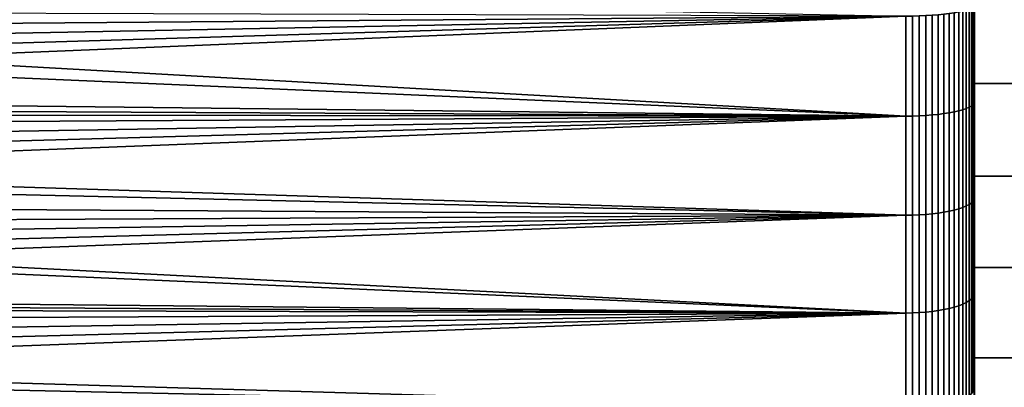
# Model space of a CAD drawing. Header units: metres. Extents: x -29 to 117, y -464 to 29.
# Tile 238 of 256: x 44.34 to 55.85, y -9.07 to -4.77. Entities that reach past the tile are written whole.
import ezdxf

# ---------------------------------------------------------------- set-up
doc = ezdxf.new("R2010")
doc.units = ezdxf.units.M
doc.layers.add('solid_24_501_056_XXX', color=7, linetype='CONTINUOUS')

msp = doc.modelspace()

# ---------------------------------------------------------------- linework, layer by layer
at = {"layer": 'solid_24_501_056_XXX'}
for points in [[(55.5, 0, 77.5), (55.5, 9.066494, 77.644463), (55.5, 7.96897, 78.006416), (55.5, -9.066432, 77.644485)], [(55.5, -7.96897, 25.993586), (55.5, 7.968906, 25.993565), (55.5, 9.066432, 26.355516)], [(55.5, 0, 26.5), (55.5, -9.066494, 26.355539), (55.5, -7.96897, 25.993586), (55.5, 9.066432, 26.355516)], [(55.5, 7.96897, 78.006416), (55.5, -7.968906, 78.006432), (55.5, -9.066432, 77.644485)], [(55.5, 7.96897, 78.006416), (55.5, 6.857748, 78.321304), (55.5, -7.968906, 78.006432)], [(55.5, -6.857748, 25.678694), (55.5, 6.857683, 25.678679), (55.5, 7.968906, 25.993565)], [(55.5, -7.96897, 25.993586), (55.5, -6.857748, 25.678694), (55.5, 7.968906, 25.993565)], [(55.5, 6.857748, 78.321304), (55.5, -6.857683, 78.32132), (55.5, -7.968906, 78.006432)], [(55.5, 6.857748, 78.321304), (55.5, 5.733545, 78.588806), (55.5, -6.857683, 78.32132)], [(55.5, -5.733545, 25.411196), (55.5, 5.733479, 25.41118), (55.5, 6.857683, 25.678679)], [(55.5, -6.857748, 25.678694), (55.5, -5.733545, 25.411196), (55.5, 6.857683, 25.678679)], [(55.5, 5.733545, 78.588806), (55.5, -5.733479, 78.588821), (55.5, -6.857683, 78.32132)], [(55.5, 5.733545, 78.588806), (55.5, 4.599525, 78.808289), (55.5, -5.733479, 78.588821)], [(55.5, -5.733545, 25.411196), (55.5, -4.599525, 25.191713), (55.5, 5.733479, 25.41118)], [(55.5, 4.599525, 78.808289), (55.5, -4.59946, 78.808296), (55.5, -5.733479, 78.588821)], [(55.5, -1.11335, 77.475647), (55.5, 0, 77.5), (55.5, -9.066432, 77.644485)], [(55.5, -1.11335, 26.524351), (55.5, -9.066494, 26.355539), (55.5, 0, 26.5)], [(55.5, -2.222471, 77.402962), (55.5, -1.11335, 77.475647), (55.5, -9.066432, 77.644485), (55.5, -10.146855, 77.236473)], [(55.5, -1.11335, 26.524351), (55.5, -2.222471, 26.597034), (55.5, -9.066494, 26.355539)], [(55.5, -3.328413, 77.281807), (55.5, -2.222471, 77.402962), (55.5, -10.146855, 77.236473)], [(55.5, -2.222471, 26.597034), (55.5, -3.328413, 26.718191), (55.5, -9.066494, 26.355539)], [(55.5, -4.428029, 77.112595), (55.5, -3.328413, 77.281807), (55.5, -10.146855, 77.236473)], [(55.5, -4.428029, 26.887402), (55.5, -10.146917, 26.763552), (55.5, -9.066494, 26.355539), (55.5, -3.328413, 26.718191)], [(37.059425, -4.385116, 24.34551), (54.700001, -4.732022, 24.402754), (54.700001, -5.899019, 24.628452), (36.949413, -4.898074, 24.431742)], [(56.200001, -5.519068, 76.895576), (56.200001, -4.427978, 77.11261), (55.5, -4.428029, 77.112595), (55.5, -5.519203, 76.895515)], [(56.200001, -4.427978, 26.887394), (56.200001, -5.519068, 27.10442), (55.5, -5.519203, 27.104486), (55.5, -4.428029, 26.887402)], [(55.5, -5.519203, 76.895515), (55.5, -4.428029, 77.112595), (55.5, -10.146855, 77.236473), (55.5, -11.209761, 76.782669)], [(55.5, -4.428029, 26.887402), (55.5, -5.519203, 27.104486), (55.5, -10.146917, 26.763552)], [(55.496147, -4.610075, 78.88604), (55.496147, -5.746996, 78.666153), (55.5, -5.733479, 78.588821), (55.5, -4.59946, 78.808296)], [(55.496147, -4.610075, 25.113962), (55.5, -4.599525, 25.191713), (55.5, -5.733545, 25.411196), (55.496147, -5.746996, 25.333843)], [(34.585964, -4.668785, 79.608017), (34.536423, -4.89358, 79.569054), (54.700001, -4.732022, 79.597244)], [(55.005348, -4.721787, 79.537552), (55.005348, -5.88626, 79.31234), (55.076424, -5.879196, 79.279564), (55.076424, -4.716121, 79.504509)], [(55.005348, -5.88626, 24.68766), (55.005348, -4.721787, 24.46245), (55.076424, -4.716121, 24.495495), (55.076424, -5.879196, 24.720434)], [(55.076424, -4.716121, 79.504509), (55.076424, -5.879196, 79.279564), (55.143867, -5.870697, 79.240135), (55.143867, -4.709304, 79.464745)], [(55.076424, -5.879196, 24.720434), (55.076424, -4.716121, 24.495495), (55.143867, -4.709304, 24.535254), (55.143867, -5.870697, 24.759869)], [(55.143867, -4.709304, 79.464745), (55.143867, -5.870697, 79.240135), (55.207027, -5.860846, 79.19442), (55.207027, -4.701401, 79.418655)], [(55.143867, -5.870697, 24.759869), (55.143867, -4.709304, 24.535254), (55.207027, -4.701401, 24.581341), (55.207027, -5.860846, 24.80558)], [(55.207027, -4.701401, 79.418655), (55.207027, -5.860846, 79.19442), (55.265297, -5.849736, 79.142868), (55.265297, -4.692489, 79.366684)], [(55.207027, -5.860846, 24.80558), (55.207027, -4.701401, 24.581341), (55.265297, -4.692489, 24.633316), (55.265297, -5.849736, 24.857128)], [(55.265297, -4.692489, 79.366684), (55.265297, -5.849736, 79.142868), (55.318108, -5.837476, 79.085983), (55.318108, -4.682654, 79.309326)], [(55.265297, -5.849736, 24.857128), (55.265297, -4.692489, 24.633316), (55.318108, -4.682654, 24.690674), (55.318108, -5.837476, 24.914019)], [(55.318108, -4.682654, 79.309326), (55.318108, -5.837476, 79.085983), (55.364956, -5.824183, 79.0243), (55.364956, -4.671991, 79.247139)], [(55.318108, -5.837476, 24.914019), (55.318108, -4.682654, 24.690674), (55.364956, -4.671991, 24.752863), (55.364956, -5.824183, 24.975698)], [(55.364956, -4.671991, 79.247139), (55.364956, -5.824183, 79.0243), (55.405388, -5.809985, 78.958427), (55.405388, -4.660602, 79.180717)], [(55.364956, -5.824183, 24.975698), (55.364956, -4.671991, 24.752863), (55.405388, -4.660602, 24.819281), (55.405388, -5.809985, 25.041574)], [(55.405388, -4.660602, 79.180717), (55.405388, -5.809985, 78.958427), (55.439014, -5.795021, 78.888992), (55.439014, -4.648598, 79.11071)], [(55.405388, -5.809985, 25.041574), (55.405388, -4.660602, 24.819281), (55.439014, -4.648598, 24.88929), (55.439014, -5.795021, 25.11101)], [(55.439014, -4.648598, 79.11071), (55.439014, -5.795021, 78.888992), (55.465508, -5.779433, 78.816666), (55.465508, -4.636095, 79.037788)], [(55.439014, -5.795021, 25.11101), (55.439014, -4.648598, 24.88929), (55.465508, -4.636095, 24.962212), (55.465508, -5.779433, 25.183334)], [(55.465508, -4.636095, 79.037788), (55.465508, -5.779433, 78.816666), (55.484612, -5.763373, 78.742149), (55.484612, -4.623212, 78.962654)], [(55.465508, -5.779433, 25.183334), (55.465508, -4.636095, 24.962212), (55.484612, -4.623212, 25.037344), (55.484612, -5.763373, 25.257853)], [(55.484612, -4.623212, 78.962654), (55.484612, -5.763373, 78.742149), (55.496147, -5.746996, 78.666153), (55.496147, -4.610075, 78.88604)], [(55.484612, -5.763373, 25.257853), (55.484612, -4.623212, 25.037344), (55.496147, -4.610075, 25.113962), (55.496147, -5.746996, 25.333843)], [(34.372768, -5.569757, 79.440437), (34.313427, -5.795399, 79.393677), (54.700001, -5.899019, 79.371544), (54.700001, -4.732022, 79.597244)], [(34.429718, -5.344225, 79.485252), (34.372768, -5.569757, 79.440437), (54.700001, -4.732022, 79.597244)], [(34.484333, -5.11874, 79.528137), (34.429718, -5.344225, 79.485252), (54.700001, -4.732022, 79.597244)], [(34.536423, -4.89358, 79.569054), (34.484333, -5.11874, 79.528137), (54.700001, -4.732022, 79.597244)], [(54.777321, -5.898231, 79.367882), (54.777321, -4.73139, 79.593552), (54.700001, -4.732022, 79.597244), (54.700001, -5.899019, 79.371544)], [(54.777321, -4.73139, 24.406446), (54.777321, -5.898231, 24.632114), (54.700001, -5.899019, 24.628452), (54.700001, -4.732022, 24.402754)], [(54.777321, -4.73139, 79.593552), (54.777321, -5.898231, 79.367882), (54.855072, -5.895823, 79.356712), (54.855072, -4.729459, 79.582291)], [(54.777321, -5.898231, 24.632114), (54.777321, -4.73139, 24.406446), (54.855072, -4.729459, 24.417709), (54.855072, -5.895823, 24.643286)], [(54.855072, -4.729459, 79.582291), (54.855072, -5.895823, 79.356712), (54.931324, -5.891819, 79.338142), (54.931324, -4.726247, 79.56356)], [(54.855072, -5.895823, 24.643286), (54.855072, -4.729459, 24.417709), (54.931324, -4.726247, 24.436438), (54.931324, -5.891819, 24.661861)], [(54.931324, -4.726247, 79.56356), (54.931324, -5.891819, 79.338142), (55.005348, -5.88626, 79.31234), (55.005348, -4.721787, 79.537552)], [(54.931324, -5.891819, 24.661861), (54.931324, -4.726247, 24.436438), (55.005348, -4.721787, 24.46245), (55.005348, -5.88626, 24.68766)], [(36.895191, -5.131207, 24.47418), (36.949413, -4.898074, 24.431742), (54.700001, -5.899019, 24.628452)], [(36.754036, -5.69354, 24.584974), (36.895191, -5.131207, 24.47418), (54.700001, -5.899019, 24.628452)], [(56.200001, -5.519068, 76.895576), (55.5, -5.519203, 76.895515), (55.5, -6.599885, 76.631111), (56.200001, -6.599718, 76.631157)], [(56.200001, -5.519068, 27.10442), (56.200001, -6.599718, 27.368847), (55.5, -6.599885, 27.368891), (55.5, -5.519203, 27.104486)], [(55.5, -6.599885, 76.631111), (55.5, -5.519203, 76.895515), (55.5, -11.209761, 76.782669)], [(55.5, -6.599885, 27.368891), (55.5, -11.209822, 27.217356), (55.5, -10.146917, 26.763552), (55.5, -5.519203, 27.104486)], [(36.703682, -5.880806, 24.624535), (36.754036, -5.69354, 24.584974), (54.700001, -5.899019, 24.628452)], [(55.484612, -5.763373, 78.742149), (55.484612, -6.893149, 78.47345), (55.496147, -6.873562, 78.398216), (55.496147, -5.746996, 78.666153)], [(55.484612, -6.893149, 25.526552), (55.484612, -5.763373, 25.257853), (55.496147, -5.746996, 25.333843), (55.496147, -6.873562, 25.60178)], [(55.496147, -5.746996, 78.666153), (55.496147, -6.873562, 78.398216), (55.5, -6.857683, 78.32132), (55.5, -5.733479, 78.588821)], [(55.496147, -5.746996, 25.333843), (55.5, -5.733545, 25.411196), (55.5, -6.857748, 25.678694), (55.496147, -6.873562, 25.60178)], [(34.313427, -5.795399, 79.393677), (34.251595, -6.021247, 79.344917), (54.700001, -5.899019, 79.371544)], [(55.076424, -5.879196, 79.279564), (55.076424, -7.031676, 79.005463), (55.143867, -7.021512, 78.966431), (55.143867, -5.870697, 79.240135)], [(55.076424, -7.031676, 24.994534), (55.076424, -5.879196, 24.720434), (55.143867, -5.870697, 24.759869), (55.143867, -7.021512, 25.033571)], [(55.143867, -5.870697, 79.240135), (55.143867, -7.021512, 78.966431), (55.207027, -7.009729, 78.921173), (55.207027, -5.860846, 79.19442)], [(55.143867, -7.021512, 25.033571), (55.143867, -5.870697, 24.759869), (55.207027, -5.860846, 24.80558), (55.207027, -7.009729, 25.078825)], [(55.207027, -5.860846, 79.19442), (55.207027, -7.009729, 78.921173), (55.265297, -6.996441, 78.870148), (55.265297, -5.849736, 79.142868)], [(55.207027, -7.009729, 25.078825), (55.207027, -5.860846, 24.80558), (55.265297, -5.849736, 24.857128), (55.265297, -6.996441, 25.129856)], [(55.265297, -5.849736, 79.142868), (55.265297, -6.996441, 78.870148), (55.318108, -6.981778, 78.813828), (55.318108, -5.837476, 79.085983)], [(55.265297, -6.996441, 25.129856), (55.265297, -5.849736, 24.857128), (55.318108, -5.837476, 24.914019), (55.318108, -6.981778, 25.186172)], [(55.318108, -5.837476, 79.085983), (55.318108, -6.981778, 78.813828), (55.364956, -6.965879, 78.752769), (55.364956, -5.824183, 79.0243)], [(55.318108, -6.981778, 25.186172), (55.318108, -5.837476, 24.914019), (55.364956, -5.824183, 24.975698), (55.364956, -6.965879, 25.247232)], [(55.364956, -5.824183, 79.0243), (55.364956, -6.965879, 78.752769), (55.405388, -6.948898, 78.687553), (55.405388, -5.809985, 78.958427)], [(55.364956, -6.965879, 25.247232), (55.364956, -5.824183, 24.975698), (55.405388, -5.809985, 25.041574), (55.405388, -6.948898, 25.312447)], [(55.405388, -5.809985, 78.958427), (55.405388, -6.948898, 78.687553), (55.439014, -6.931, 78.618813), (55.439014, -5.795021, 78.888992)], [(55.405388, -6.948898, 25.312447), (55.405388, -5.809985, 25.041574), (55.439014, -5.795021, 25.11101), (55.439014, -6.931, 25.381186)], [(55.439014, -5.795021, 78.888992), (55.439014, -6.931, 78.618813), (55.465508, -6.912357, 78.547218), (55.465508, -5.779433, 78.816666)], [(55.439014, -6.931, 25.381186), (55.439014, -5.795021, 25.11101), (55.465508, -5.779433, 25.183334), (55.465508, -6.912357, 25.452784)], [(55.465508, -5.779433, 78.816666), (55.465508, -6.912357, 78.547218), (55.484612, -6.893149, 78.47345), (55.484612, -5.763373, 78.742149)], [(55.465508, -6.912357, 25.452784), (55.465508, -5.779433, 25.183334), (55.484612, -5.763373, 25.257853), (55.484612, -6.893149, 25.526552)], [(34.050236, -6.701008, 79.186333), (33.977524, -6.928649, 79.129204), (54.700001, -7.055385, 79.096519), (54.700001, -5.899019, 79.371544)], [(34.12009, -6.473956, 79.241287), (34.050236, -6.701008, 79.186333), (54.700001, -5.899019, 79.371544)], [(34.18718, -6.247401, 79.294136), (34.12009, -6.473956, 79.241287), (54.700001, -5.899019, 79.371544)], [(34.251595, -6.021247, 79.344917), (34.18718, -6.247401, 79.294136), (54.700001, -5.899019, 79.371544)], [(36.703682, -5.880806, 24.624535), (54.700001, -5.899019, 24.628452), (54.700001, -7.055385, 24.903477), (36.531342, -6.478562, 24.759806)], [(54.777321, -7.054442, 79.092896), (54.777321, -5.898231, 79.367882), (54.700001, -5.899019, 79.371544), (54.700001, -7.055385, 79.096519)], [(54.777321, -5.898231, 24.632114), (54.777321, -7.054442, 24.907103), (54.700001, -7.055385, 24.903477), (54.700001, -5.899019, 24.628452)], [(54.777321, -5.898231, 79.367882), (54.777321, -7.054442, 79.092896), (54.855072, -7.051562, 79.081841), (54.855072, -5.895823, 79.356712)], [(54.777321, -7.054442, 24.907103), (54.777321, -5.898231, 24.632114), (54.855072, -5.895823, 24.643286), (54.855072, -7.051562, 24.918161)], [(54.855072, -5.895823, 79.356712), (54.855072, -7.051562, 79.081841), (54.931324, -7.046774, 79.063454), (54.931324, -5.891819, 79.338142)], [(54.855072, -7.051562, 24.918161), (54.855072, -5.895823, 24.643286), (54.931324, -5.891819, 24.661861), (54.931324, -7.046774, 24.93655)], [(54.931324, -5.891819, 79.338142), (54.931324, -7.046774, 79.063454), (55.005348, -7.040124, 79.03791), (55.005348, -5.88626, 79.31234)], [(54.931324, -7.046774, 24.93655), (54.931324, -5.891819, 24.661861), (55.005348, -5.88626, 24.68766), (55.005348, -7.040124, 24.96209)], [(55.005348, -5.88626, 79.31234), (55.005348, -7.040124, 79.03791), (55.076424, -7.031676, 79.005463), (55.076424, -5.879196, 79.279564)], [(55.005348, -7.040124, 24.96209), (55.005348, -5.88626, 24.68766), (55.076424, -5.879196, 24.720434), (55.076424, -7.031676, 24.994534)], [(36.483532, -6.634077, 24.79726), (36.531342, -6.478562, 24.759806), (54.700001, -7.055385, 24.903477)], [(36.483532, -6.634077, 24.79726), (54.700001, -7.055385, 24.903477), (54.700001, -8.199038, 25.227331), (36.281898, -7.252439, 24.955553)], [(56.200001, -7.667979, 76.319786), (56.200001, -6.599718, 76.631157), (55.5, -6.599885, 76.631111), (55.5, -7.667987, 76.319748)], [(56.200001, -6.599718, 27.368847), (56.200001, -7.667979, 27.680212), (55.5, -7.667987, 27.68025), (55.5, -6.599885, 27.368891)], [(55.5, -7.667987, 76.319748), (55.5, -6.599885, 76.631111), (55.5, -11.209761, 76.782669), (55.5, -12.251612, 76.284485)], [(55.5, -6.599885, 27.368891), (55.5, -7.667987, 27.68025), (55.5, -11.209822, 27.217356)], [(55.465508, -6.912357, 78.547218), (55.465508, -8.032825, 78.229927), (55.484612, -8.010504, 78.157043), (55.484612, -6.893149, 78.47345)], [(55.465508, -8.032825, 25.770073), (55.465508, -6.912357, 25.452784), (55.484612, -6.893149, 25.526552), (55.484612, -8.010504, 25.84296)], [(55.484612, -6.893149, 78.47345), (55.484612, -8.010504, 78.157043), (55.496147, -7.987741, 78.08271), (55.496147, -6.873562, 78.398216)], [(55.484612, -8.010504, 25.84296), (55.484612, -6.893149, 25.526552), (55.496147, -6.873562, 25.60178), (55.496147, -7.987741, 25.917288)], [(55.496147, -6.873562, 78.398216), (55.496147, -7.987741, 78.08271), (55.5, -7.968906, 78.006432), (55.5, -6.857683, 78.32132)], [(55.496147, -6.873562, 25.60178), (55.5, -6.857748, 25.678694), (55.5, -7.96897, 25.993586), (55.496147, -7.987741, 25.917288)], [(33.977524, -6.928649, 79.129204), (33.902027, -7.156801, 79.069916), (54.700001, -7.055385, 79.096519)], [(55.076424, -7.031676, 79.005463), (55.076424, -8.171485, 78.682701), (55.143867, -8.159673, 78.644127), (55.143867, -7.021512, 78.966431)], [(55.076424, -8.171485, 25.317301), (55.076424, -7.031676, 24.994534), (55.143867, -7.021512, 25.033571), (55.143867, -8.159673, 25.355871)], [(55.143867, -7.021512, 78.966431), (55.143867, -8.159673, 78.644127), (55.207027, -8.14598, 78.599419), (55.207027, -7.009729, 78.921173)], [(55.143867, -8.159673, 25.355871), (55.143867, -7.021512, 25.033571), (55.207027, -7.009729, 25.078825), (55.207027, -8.14598, 25.400583)], [(55.207027, -7.009729, 78.921173), (55.207027, -8.14598, 78.599419), (55.265297, -8.130539, 78.548996), (55.265297, -6.996441, 78.870148)], [(55.207027, -8.14598, 25.400583), (55.207027, -7.009729, 25.078825), (55.265297, -6.996441, 25.129856), (55.265297, -8.130539, 25.451004)], [(55.265297, -6.996441, 78.870148), (55.265297, -8.130539, 78.548996), (55.318108, -8.113498, 78.493355), (55.318108, -6.981778, 78.813828)], [(55.265297, -8.130539, 25.451004), (55.265297, -6.996441, 25.129856), (55.318108, -6.981778, 25.186172), (55.318108, -8.113498, 25.506647)], [(55.318108, -6.981778, 78.813828), (55.318108, -8.113498, 78.493355), (55.364956, -8.095022, 78.433022), (55.364956, -6.965879, 78.752769)], [(55.318108, -8.113498, 25.506647), (55.318108, -6.981778, 25.186172), (55.364956, -6.965879, 25.247232), (55.364956, -8.095022, 25.566978)], [(55.364956, -6.965879, 78.752769), (55.364956, -8.095022, 78.433022), (55.405388, -8.075289, 78.368584), (55.405388, -6.948898, 78.687553)], [(55.364956, -8.095022, 25.566978), (55.364956, -6.965879, 25.247232), (55.405388, -6.948898, 25.312447), (55.405388, -8.075289, 25.631413)], [(55.405388, -6.948898, 78.687553), (55.405388, -8.075289, 78.368584), (55.439014, -8.05449, 78.300674), (55.439014, -6.931, 78.618813)], [(55.405388, -8.075289, 25.631413), (55.405388, -6.948898, 25.312447), (55.439014, -6.931, 25.381186), (55.439014, -8.05449, 25.699329)], [(55.439014, -6.931, 78.618813), (55.439014, -8.05449, 78.300674), (55.465508, -8.032825, 78.229927), (55.465508, -6.912357, 78.547218)], [(55.439014, -8.05449, 25.699329), (55.439014, -6.931, 25.381186), (55.465508, -6.912357, 25.452784), (55.465508, -8.032825, 25.770073)], [(33.659832, -7.842955, 78.879135), (33.573532, -8.072419, 78.811119), (54.700001, -8.199038, 78.772667), (54.700001, -7.055385, 79.096519)], [(33.743282, -7.6139, 78.944916), (33.659832, -7.842955, 78.879135), (54.700001, -7.055385, 79.096519)], [(33.823978, -7.385201, 79.008492), (33.743282, -7.6139, 78.944916), (54.700001, -7.055385, 79.096519)], [(33.902027, -7.156801, 79.069916), (33.823978, -7.385201, 79.008492), (54.700001, -7.055385, 79.096519)], [(54.777321, -8.197941, 78.769089), (54.777321, -7.054442, 79.092896), (54.700001, -7.055385, 79.096519), (54.700001, -8.199038, 78.772667)], [(54.777321, -7.054442, 24.907103), (54.777321, -8.197941, 25.230913), (54.700001, -8.199038, 25.227331), (54.700001, -7.055385, 24.903477)], [(54.777321, -7.054442, 79.092896), (54.777321, -8.197941, 78.769089), (54.855072, -8.194594, 78.758163), (54.855072, -7.051562, 79.081841)], [(54.777321, -8.197941, 25.230913), (54.777321, -7.054442, 24.907103), (54.855072, -7.051562, 24.918161), (54.855072, -8.194594, 25.24184)], [(54.855072, -7.051562, 79.081841), (54.855072, -8.194594, 78.758163), (54.931324, -8.189031, 78.73999), (54.931324, -7.046774, 79.063454)], [(54.855072, -8.194594, 25.24184), (54.855072, -7.051562, 24.918161), (54.931324, -7.046774, 24.93655), (54.931324, -8.189031, 25.260008)], [(54.931324, -7.046774, 79.063454), (54.931324, -8.189031, 78.73999), (55.005348, -8.181302, 78.71476), (55.005348, -7.040124, 79.03791)], [(54.931324, -8.189031, 25.260008), (54.931324, -7.046774, 24.93655), (55.005348, -7.040124, 24.96209), (55.005348, -8.181302, 25.285242)], [(55.005348, -7.040124, 79.03791), (55.005348, -8.181302, 78.71476), (55.076424, -8.171485, 78.682701), (55.076424, -7.031676, 79.005463)], [(55.005348, -8.181302, 25.285242), (55.005348, -7.040124, 24.96209), (55.076424, -7.031676, 24.994534), (55.076424, -8.171485, 25.317301)], [(36.234455, -7.390147, 24.992857), (36.281898, -7.252439, 24.955553), (54.700001, -8.199038, 25.227331)], [(36.007427, -8.013746, 25.171286), (36.234455, -7.390147, 24.992857), (54.700001, -8.199038, 25.227331)], [(56.200001, -8.721649, 75.962112), (56.200001, -7.667979, 76.319786), (55.5, -7.667987, 76.319748), (55.5, -8.721514, 75.962158)], [(56.200001, -7.667979, 27.680212), (56.200001, -8.721649, 28.037888), (55.5, -8.721514, 28.037838), (55.5, -7.667987, 27.68025)], [(55.5, -8.721514, 75.962158), (55.5, -7.667987, 76.319748), (55.5, -12.251612, 76.284485)], [(55.5, -8.721514, 28.037838), (55.5, -12.251672, 27.715542), (55.5, -11.209822, 27.217356), (55.5, -7.667987, 27.68025)], [(35.955223, -8.149666, 25.212261), (36.007427, -8.013746, 25.171286), (54.700001, -8.199038, 25.227331)], [(55.405388, -8.075289, 78.368584), (55.405388, -9.187127, 78.002106), (55.439014, -9.163465, 77.935127), (55.439014, -8.05449, 78.300674)], [(55.405388, -9.187127, 25.997896), (55.405388, -8.075289, 25.631413), (55.439014, -8.05449, 25.699329), (55.439014, -9.163465, 26.064869)], [(55.439014, -8.05449, 78.300674), (55.439014, -9.163465, 77.935127), (55.465508, -9.138817, 77.865372), (55.465508, -8.032825, 78.229927)], [(55.439014, -9.163465, 26.064869), (55.439014, -8.05449, 25.699329), (55.465508, -8.032825, 25.770073), (55.465508, -9.138817, 26.13463)], [(55.465508, -8.032825, 78.229927), (55.465508, -9.138817, 77.865372), (55.484612, -9.113422, 77.793495), (55.484612, -8.010504, 78.157043)], [(55.465508, -9.138817, 26.13463), (55.465508, -8.032825, 25.770073), (55.484612, -8.010504, 25.84296), (55.484612, -9.113422, 26.206503)], [(55.484612, -8.010504, 78.157043), (55.484612, -9.113422, 77.793495), (55.496147, -9.087525, 77.7202), (55.496147, -7.987741, 78.08271)], [(55.484612, -9.113422, 26.206503), (55.484612, -8.010504, 25.84296), (55.496147, -7.987741, 25.917288), (55.496147, -9.087525, 26.279799)], [(55.496147, -7.987741, 78.08271), (55.496147, -9.087525, 77.7202), (55.5, -9.066432, 77.644485), (55.5, -7.968906, 78.006432)], [(55.496147, -7.987741, 25.917288), (55.5, -7.96897, 25.993586), (55.5, -9.066494, 26.355539), (55.496147, -9.087525, 26.279799)], [(33.573532, -8.072419, 78.811119), (33.48428, -8.302349, 78.740814), (54.700001, -8.199038, 78.772667)], [(35.955223, -8.149666, 25.212261), (54.700001, -8.199038, 25.227331), (54.700001, -9.327914, 25.599432), (35.708099, -8.761904, 25.406221)], [(55.005348, -8.181302, 78.71476), (55.005348, -9.307737, 78.34346), (55.076424, -9.296568, 78.311852), (55.076424, -8.171485, 78.682701)], [(55.005348, -9.307737, 25.656538), (55.005348, -8.181302, 25.285242), (55.076424, -8.171485, 25.317301), (55.076424, -9.296568, 25.68815)], [(55.076424, -8.171485, 78.682701), (55.076424, -9.296568, 78.311852), (55.143867, -9.28313, 78.273819), (55.143867, -8.159673, 78.644127)], [(55.076424, -9.296568, 25.68815), (55.076424, -8.171485, 25.317301), (55.143867, -8.159673, 25.355871), (55.143867, -9.28313, 25.726185)], [(55.143867, -8.159673, 78.644127), (55.143867, -9.28313, 78.273819), (55.207027, -9.267551, 78.229729), (55.207027, -8.14598, 78.599419)], [(55.143867, -9.28313, 25.726185), (55.143867, -8.159673, 25.355871), (55.207027, -8.14598, 25.400583), (55.207027, -9.267551, 25.770275)], [(55.207027, -8.14598, 78.599419), (55.207027, -9.267551, 78.229729), (55.265297, -9.249984, 78.180008), (55.265297, -8.130539, 78.548996)], [(55.207027, -9.267551, 25.770275), (55.207027, -8.14598, 25.400583), (55.265297, -8.130539, 25.451004), (55.265297, -9.249984, 25.819996)], [(55.265297, -8.130539, 78.548996), (55.265297, -9.249984, 78.180008), (55.318108, -9.230597, 78.125137), (55.318108, -8.113498, 78.493355)], [(55.265297, -9.249984, 25.819996), (55.265297, -8.130539, 25.451004), (55.318108, -8.113498, 25.506647), (55.318108, -9.230597, 25.874866)], [(55.318108, -8.113498, 78.493355), (55.318108, -9.230597, 78.125137), (55.364956, -9.209578, 78.065643), (55.364956, -8.095022, 78.433022)], [(55.318108, -9.230597, 25.874866), (55.318108, -8.113498, 25.506647), (55.364956, -8.095022, 25.566978), (55.364956, -9.209578, 25.934359)], [(55.364956, -8.095022, 78.433022), (55.364956, -9.209578, 78.065643), (55.405388, -9.187127, 78.002106), (55.405388, -8.075289, 78.368584)], [(55.364956, -9.209578, 25.934359), (55.364956, -8.095022, 25.566978), (55.405388, -8.075289, 25.631413), (55.405388, -9.187127, 25.997896)], [(33.198074, -8.995252, 78.515762), (33.09684, -9.22698, 78.436012), (54.700001, -9.327914, 78.400566), (54.700001, -8.199038, 78.772667)], [(33.296501, -8.763811, 78.593147), (33.198074, -8.995252, 78.515762), (54.700001, -8.199038, 78.772667)], [(33.391968, -8.532796, 78.668175), (33.296501, -8.763811, 78.593147), (54.700001, -8.199038, 78.772667)], [(33.48428, -8.302349, 78.740814), (33.391968, -8.532796, 78.668175), (54.700001, -8.199038, 78.772667)], [(54.777321, -9.326667, 78.397034), (54.777321, -8.197941, 78.769089), (54.700001, -8.199038, 78.772667), (54.700001, -9.327914, 78.400566)], [(54.777321, -8.197941, 25.230913), (54.777321, -9.326667, 25.602962), (54.700001, -9.327914, 25.599432), (54.700001, -8.199038, 25.227331)], [(54.777321, -8.197941, 78.769089), (54.777321, -9.326667, 78.397034), (54.855072, -9.32286, 78.386261), (54.855072, -8.194594, 78.758163)], [(54.777321, -9.326667, 25.602962), (54.777321, -8.197941, 25.230913), (54.855072, -8.194594, 25.24184), (54.855072, -9.32286, 25.613737)], [(54.855072, -8.194594, 78.758163), (54.855072, -9.32286, 78.386261), (54.931324, -9.316529, 78.368347), (54.931324, -8.189031, 78.73999)], [(54.855072, -9.32286, 25.613737), (54.855072, -8.194594, 25.24184), (54.931324, -8.189031, 25.260008), (54.931324, -9.316529, 25.631655)], [(54.931324, -8.189031, 78.73999), (54.931324, -9.316529, 78.368347), (55.005348, -9.307737, 78.34346), (55.005348, -8.181302, 78.71476)], [(54.931324, -9.316529, 25.631655), (54.931324, -8.189031, 25.260008), (55.005348, -8.181302, 25.285242), (55.005348, -9.307737, 25.656538)], [(55.5, -9.758414, 75.558899), (55.5, -8.721514, 75.962158), (55.5, -12.251612, 76.284485), (55.5, -13.272222, 75.742104)], [(55.5, -9.758414, 28.441103), (55.5, -13.272282, 28.257929), (55.5, -12.251672, 27.715542), (55.5, -8.721514, 28.037838)], [(56.200001, -9.758572, 75.558868), (56.200001, -8.721649, 75.962112), (55.5, -8.721514, 75.962158), (55.5, -9.758414, 75.558899)], [(56.200001, -9.758572, 28.441132), (55.5, -9.758414, 28.441103), (55.5, -8.721514, 28.037838), (56.200001, -8.721649, 28.037888)], [(35.643814, -8.913903, 25.456783), (35.708099, -8.761904, 25.406221), (54.700001, -9.327914, 25.599432)], [(35.643814, -8.913903, 25.456783), (54.700001, -9.327914, 25.599432), (54.700001, -10.439982, 26.019108), (35.386299, -9.496037, 25.659437)], [(55.496147, -9.087525, 77.7202), (55.496147, -10.170934, 77.31134), (55.5, -10.146855, 77.236473), (55.5, -9.066432, 77.644485)], [(55.496147, -9.087525, 26.279799), (55.5, -9.066494, 26.355539), (55.5, -10.146917, 26.763552), (55.496147, -10.170934, 26.68866)]]:
    msp.add_3dface(points, dxfattribs=at)

doc.saveas('drawing.dxf')
